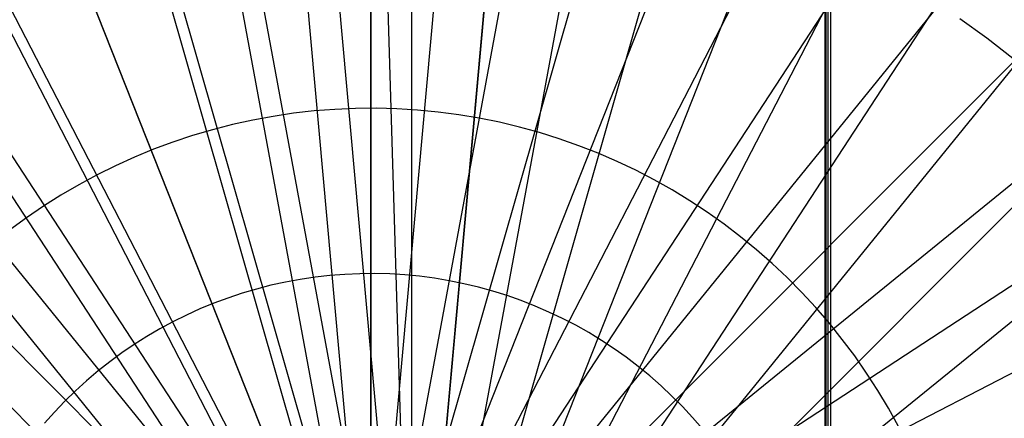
# Model space of a CAD drawing. Header units: millimetres. Extents: x 20498 to 21098, y 1199 to 1799.
# Tile 79 of 110: x 20795.47 to 20801.65, y 1501.1 to 1503.6. Entities that reach past the tile are written whole.
import ezdxf

# ---------------------------------------------------------------- set-up
doc = ezdxf.new("R2010")
doc.units = ezdxf.units.MM
doc.layers.add('Rico Pouf Ferm Living', color=7, linetype='Continuous', true_color=0x000000)

msp = doc.modelspace()

# ---------------------------------------------------------------- linework, layer by layer
at = {"layer": 'Rico Pouf Ferm Living'}
for p, q in [((20800.5632, 1269.5483, 65.2386), (20800.5628, 1728.9002, 65.1911)), ((20800.5262, 1284.0156, 0.0223), (20800.5259, 1714.4454, -0.0223)), ((20800.5323, 1284.0146, 10.8052), (20800.532, 1714.4443, 10.7606)), ((20797.676, 1684.7072, 55.5547), (20797.6743, 1499.7033, 54.6802)), ((20797.6746, 1684.7557, 53.5553), (20797.6753, 1499.3022, 52.6808)), ((20797.6746, 1684.7557, 53.5553), (20797.6753, 1499.3022, 52.6808)), ((20781.016, 1683.9571, 55.5457), (20797.6379, 1499.7015, 54.6801)), ((20814.336, 1683.9572, 55.5609), (20797.7106, 1499.7018, 54.6802)), ((20763.9381, 1681.6117, 55.5336), (20797.6006, 1499.6962, 54.6801)), ((20831.414, 1681.612, 55.5644), (20797.748, 1499.6969, 54.6802)), ((20746.6587, 1677.55, 55.5182), (20797.5629, 1499.6871, 54.6801)), ((20848.6934, 1677.5503, 55.5649), (20797.7857, 1499.6882, 54.6802)), ((20729.4273, 1671.6891, 55.4996), (20797.5254, 1499.6741, 54.68)), ((20865.9248, 1671.6895, 55.562), (20797.8234, 1499.6756, 54.6802)), ((20712.5179, 1663.9937, 55.4778), (20797.4885, 1499.6571, 54.68)), ((20882.8343, 1663.9942, 55.5557), (20797.8604, 1499.659, 54.6802)), ((20696.2175, 1654.4843, 55.4529), (20797.4531, 1499.6362, 54.6799)), ((20899.1348, 1654.4849, 55.5457), (20797.8961, 1499.6384, 54.6802)), ((20914.5403, 1643.2413, 55.5322), (20797.9299, 1499.614, 54.6801)), ((20680.812, 1643.2405, 55.4253), (20797.4195, 1499.6115, 54.6799)), ((20666.5709, 1630.4016, 55.3953), (20797.3886, 1499.5833, 54.6798)), ((20928.7815, 1630.4024, 55.5152), (20797.9611, 1499.5862, 54.6801)), ((20941.6206, 1616.1613, 55.495), (20797.9893, 1499.5552, 54.68)), ((20800.5452, 1392.8958, 33.6553), (20800.545, 1605.5587, 33.6333)), ((20952.8644, 1600.756, 55.4719), (20798.014, 1499.5217, 54.68)), ((20962.3739, 1584.4557, 55.4464), (20798.035, 1499.4862, 54.6799)), ((20797.9341, 1498.65, 421.033), (20797.9317, 1512.0722, 420.9986)), ((20797.9332, 1498.6464, 423.0331), (20797.9331, 1512.0862, 422.9986)), ((20797.9332, 1498.6464, 423.0331), (20797.9331, 1512.0862, 422.9986)), ((20797.9341, 1498.65, 421.033), (20796.7257, 1512.0179, 420.998)), ((20797.9341, 1498.65, 421.033), (20799.1378, 1512.018, 420.9991)), ((20797.9341, 1498.65, 421.033), (20795.4894, 1511.8482, 420.9971)), ((20797.9341, 1498.65, 421.033), (20800.3741, 1511.8482, 420.9993)), ((20797.9341, 1498.65, 421.033), (20794.2385, 1511.5541, 420.996)), ((20797.9341, 1498.65, 421.033), (20801.625, 1511.5542, 420.9994)), ((20797.9341, 1498.65, 421.033), (20792.9911, 1511.1298, 420.9946)), ((20797.9341, 1498.65, 421.033), (20802.8724, 1511.1299, 420.9991)), ((20797.9341, 1498.65, 421.033), (20791.7669, 1510.5727, 420.9931)), ((20797.9341, 1498.65, 421.033), (20804.0965, 1510.5728, 420.9987)), ((20797.9341, 1498.65, 421.033), (20790.5869, 1509.8843, 420.9913)), ((20797.9341, 1498.65, 421.033), (20805.2765, 1509.8844, 420.998)), ((20797.9341, 1498.65, 421.033), (20789.4717, 1509.0704, 420.9893)), ((20797.9341, 1498.65, 421.033), (20806.3918, 1509.0705, 420.997)), ((20797.9341, 1498.65, 421.033), (20788.4408, 1508.1409, 420.9871)), ((20797.9341, 1498.65, 421.033), (20807.4227, 1508.141, 420.9958)), ((20797.9341, 1498.65, 421.033), (20808.3522, 1507.1101, 420.9943)), ((20797.7523, 1504.6757, 423.0359), (20797.9332, 1498.6464, 423.0331)), ((20798.4752, 1504.654, 423.0365), (20797.9332, 1498.6464, 423.0331)), ((20801.5402, 1503.4811, 423.0412), (20801.3716, 1503.6024, 423.0408)), ((20801.7045, 1503.354, 423.0415), (20801.5402, 1503.4811, 423.0412)), ((20797.0625, 1502.9904, 54.674), (20796.9347, 1502.9668, 54.6738)), ((20797.191, 1503.0094, 54.674), (20797.0625, 1502.9904, 54.674)), ((20797.3201, 1503.024, 54.6741), (20797.191, 1503.0094, 54.674)), ((20797.4496, 1503.0342, 54.6742), (20797.3201, 1503.024, 54.6741)), ((20797.5794, 1503.0398, 54.6743), (20797.4496, 1503.0342, 54.6742)), ((20797.7093, 1503.0409, 54.6743), (20797.5794, 1503.0398, 54.6743)), ((20797.8392, 1503.0375, 54.6744), (20797.7093, 1503.0409, 54.6743)), ((20797.9688, 1503.0296, 54.6744), (20797.8392, 1503.0375, 54.6744)), ((20798.0982, 1503.0172, 54.6745), (20797.9688, 1503.0296, 54.6744)), ((20798.227, 1503.0003, 54.6745), (20798.0982, 1503.0172, 54.6745)), ((20798.3551, 1502.9789, 54.6745), (20798.227, 1503.0003, 54.6745)), ((20796.8079, 1502.9389, 54.6737), (20796.682, 1502.9066, 54.6736)), ((20796.9347, 1502.9668, 54.6738), (20796.8079, 1502.9389, 54.6737)), ((20798.4824, 1502.9532, 54.6745), (20798.3551, 1502.9789, 54.6745)), ((20798.6088, 1502.923, 54.6745), (20798.4824, 1502.9532, 54.6745)), ((20796.5574, 1502.8699, 54.6735), (20796.4341, 1502.8289, 54.6734)), ((20796.682, 1502.9066, 54.6736), (20796.5574, 1502.8699, 54.6735)), ((20798.734, 1502.8884, 54.6745), (20798.6088, 1502.923, 54.6745)), ((20798.858, 1502.8496, 54.6745), (20798.734, 1502.8884, 54.6745)), ((20796.4341, 1502.8289, 54.6734), (20796.3123, 1502.7836, 54.6732)), ((20798.9805, 1502.8064, 54.6745), (20798.858, 1502.8496, 54.6745)), ((20799.1015, 1502.759, 54.6745), (20798.9805, 1502.8064, 54.6745)), ((20796.3123, 1502.7836, 54.6732), (20796.1922, 1502.7342, 54.6731)), ((20799.2207, 1502.7075, 54.6744), (20799.1015, 1502.759, 54.6745)), ((20796.0739, 1502.6806, 54.6729), (20795.9574, 1502.623, 54.6728)), ((20796.1922, 1502.7342, 54.6731), (20796.0739, 1502.6806, 54.6729)), ((20799.3381, 1502.6518, 54.6744), (20799.2207, 1502.7075, 54.6744)), ((20795.9574, 1502.623, 54.6728), (20795.8431, 1502.5613, 54.6726)), ((20799.4535, 1502.5921, 54.6743), (20799.3381, 1502.6518, 54.6744)), ((20795.8431, 1502.5613, 54.6726), (20795.731, 1502.4957, 54.6724)), ((20799.5667, 1502.5285, 54.6742), (20799.4535, 1502.5921, 54.6743)), ((20795.731, 1502.4957, 54.6724), (20795.6212, 1502.4263, 54.6723)), ((20799.6777, 1502.4609, 54.6742), (20799.5667, 1502.5285, 54.6742)), ((20799.7863, 1502.3895, 54.6741), (20799.6777, 1502.4609, 54.6742)), ((20795.6212, 1502.4263, 54.6723), (20795.5138, 1502.3531, 54.6721)), ((20799.8923, 1502.3144, 54.674), (20799.7863, 1502.3895, 54.6741)), ((20795.5138, 1502.3531, 54.6721), (20795.4091, 1502.2762, 54.6719)), ((20799.9956, 1502.2357, 54.6739), (20799.8923, 1502.3144, 54.674)), ((20800.0962, 1502.1535, 54.6738), (20799.9956, 1502.2357, 54.6739)), ((20800.1938, 1502.0677, 54.6737), (20800.0962, 1502.1535, 54.6738)), ((20800.2884, 1501.9787, 54.6736), (20800.1938, 1502.0677, 54.6737)), ((20797.6063, 1502.0034, 54.6761), (20797.5125, 1501.9993, 54.676)), ((20797.7003, 1502.0042, 54.6761), (20797.6063, 1502.0034, 54.6761)), ((20797.7941, 1502.0017, 54.6762), (20797.7003, 1502.0042, 54.6761)), ((20797.8879, 1501.996, 54.6762), (20797.7941, 1502.0017, 54.6762)), ((20797.1402, 1501.9507, 54.6758), (20797.0485, 1501.9305, 54.6757)), ((20797.2326, 1501.9677, 54.6759), (20797.1402, 1501.9507, 54.6758)), ((20797.3255, 1501.9815, 54.6759), (20797.2326, 1501.9677, 54.6759)), ((20797.4189, 1501.992, 54.676), (20797.3255, 1501.9815, 54.6759)), ((20797.5125, 1501.9993, 54.676), (20797.4189, 1501.992, 54.676)), ((20797.9814, 1501.987, 54.6762), (20797.8879, 1501.996, 54.6762)), ((20798.0745, 1501.9748, 54.6763), (20797.9814, 1501.987, 54.6762)), ((20798.1672, 1501.9594, 54.6763), (20798.0745, 1501.9748, 54.6763)), ((20798.2592, 1501.9408, 54.6763), (20798.1672, 1501.9594, 54.6763)), ((20798.3506, 1501.9189, 54.6763), (20798.2592, 1501.9408, 54.6763)), ((20800.3798, 1501.8864, 54.6734), (20800.2884, 1501.9787, 54.6736)), ((20796.8674, 1501.8806, 54.6755), (20796.7783, 1501.851, 54.6754)), ((20796.9575, 1501.9071, 54.6756), (20796.8674, 1501.8806, 54.6755)), ((20797.0485, 1501.9305, 54.6757), (20796.9575, 1501.9071, 54.6756)), ((20798.4411, 1501.894, 54.6763), (20798.3506, 1501.9189, 54.6763)), ((20798.5307, 1501.8658, 54.6763), (20798.4411, 1501.894, 54.6763)), ((20800.468, 1501.791, 54.6733), (20800.3798, 1501.8864, 54.6734)), ((20796.6903, 1501.8183, 54.6753), (20796.6034, 1501.7825, 54.6752)), ((20796.7783, 1501.851, 54.6754), (20796.6903, 1501.8183, 54.6753)), ((20798.6193, 1501.8346, 54.6763), (20798.5307, 1501.8658, 54.6763)), ((20798.7068, 1501.8004, 54.6762), (20798.6193, 1501.8346, 54.6763)), ((20796.6034, 1501.7825, 54.6752), (20796.5178, 1501.7438, 54.6751)), ((20798.793, 1501.7631, 54.6762), (20798.7068, 1501.8004, 54.6762)), ((20798.8779, 1501.7229, 54.6762), (20798.793, 1501.7631, 54.6762)), ((20800.5528, 1501.6926, 54.6732), (20800.468, 1501.791, 54.6733)), ((20796.4337, 1501.7021, 54.675), (20796.351, 1501.6575, 54.6749)), ((20796.5178, 1501.7438, 54.6751), (20796.4337, 1501.7021, 54.675)), ((20798.9613, 1501.6797, 54.6761), (20798.8779, 1501.7229, 54.6762)), ((20800.6342, 1501.5914, 54.673), (20800.5528, 1501.6926, 54.6732)), ((20796.351, 1501.6575, 54.6749), (20796.2699, 1501.6101, 54.6748)), ((20799.0432, 1501.6337, 54.6761), (20798.9613, 1501.6797, 54.6761)), ((20799.1234, 1501.5848, 54.676), (20799.0432, 1501.6337, 54.6761)), ((20796.2699, 1501.6101, 54.6748), (20796.1905, 1501.5599, 54.6746)), ((20799.2019, 1501.5332, 54.676), (20799.1234, 1501.5848, 54.676)), ((20800.712, 1501.4873, 54.6729), (20800.6342, 1501.5914, 54.673)), ((20796.1129, 1501.507, 54.6745), (20796.0372, 1501.4514, 54.6744)), ((20796.1905, 1501.5599, 54.6746), (20796.1129, 1501.507, 54.6745)), ((20799.2785, 1501.4789, 54.6759), (20799.2019, 1501.5332, 54.676)), ((20796.0372, 1501.4514, 54.6744), (20795.9635, 1501.3932, 54.6742)), ((20799.3532, 1501.422, 54.6758), (20799.2785, 1501.4789, 54.6759)), ((20800.7861, 1501.3806, 54.6727), (20800.712, 1501.4873, 54.6729)), ((20795.9635, 1501.3932, 54.6742), (20795.8918, 1501.3325, 54.6741)), ((20799.4259, 1501.3625, 54.6758), (20799.3532, 1501.422, 54.6758)), ((20795.8918, 1501.3325, 54.6741), (20795.8223, 1501.2694, 54.6739)), ((20799.4965, 1501.3006, 54.6757), (20799.4259, 1501.3625, 54.6758)), ((20800.8565, 1501.2715, 54.6725), (20800.7861, 1501.3806, 54.6727)), ((20795.8223, 1501.2694, 54.6739), (20795.755, 1501.2038, 54.6738)), ((20799.5649, 1501.2362, 54.6756), (20799.4965, 1501.3006, 54.6757)), ((20800.9231, 1501.1599, 54.6724), (20800.8565, 1501.2715, 54.6725)), ((20795.755, 1501.2038, 54.6738), (20795.69, 1501.136, 54.6736)), ((20799.631, 1501.1695, 54.6755), (20799.5649, 1501.2362, 54.6756)), ((20795.69, 1501.136, 54.6736), (20795.6275, 1501.0659, 54.6735)), ((20799.6948, 1501.1005, 54.6754), (20799.631, 1501.1695, 54.6755)), ((20800.9857, 1501.0461, 54.6722), (20800.9231, 1501.1599, 54.6724)), ((20799.7561, 1501.0294, 54.6753), (20799.6948, 1501.1005, 54.6754))]:
    msp.add_line(p, q, dxfattribs=at)

doc.saveas('drawing.dxf')
